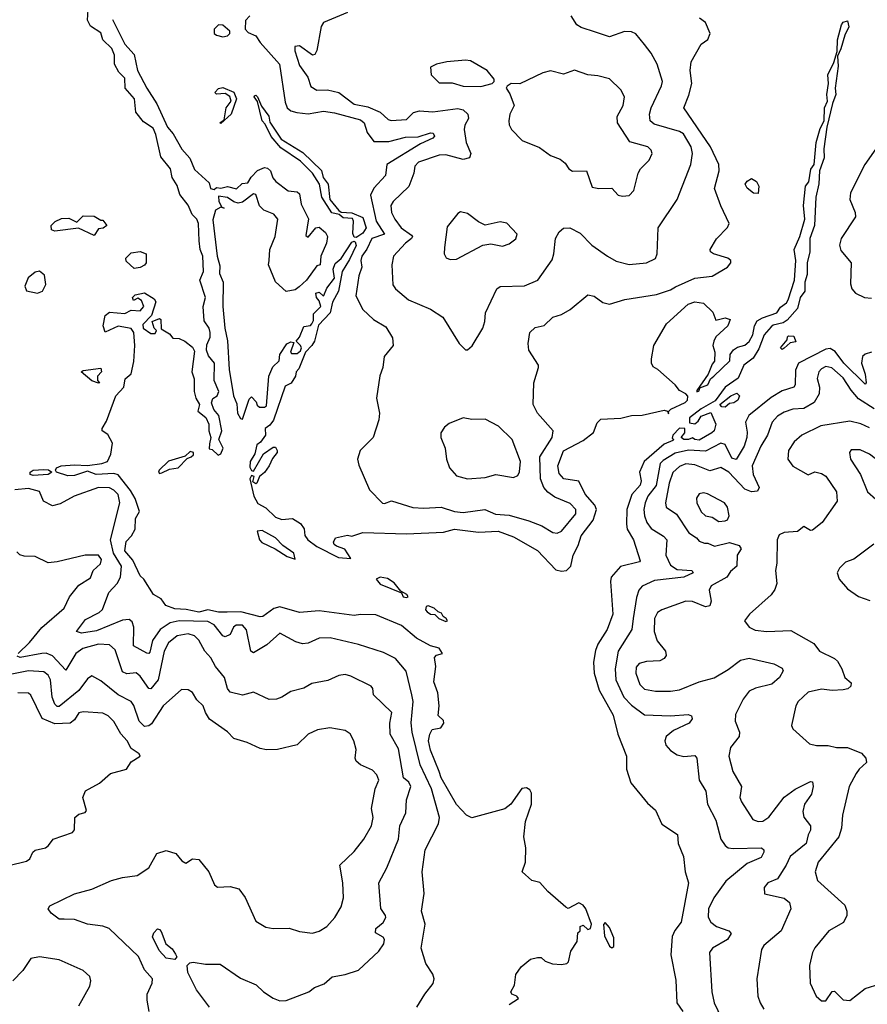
# Model space of a CAD drawing. Extents: x 1552033 to 1694788, y 811965 to 917215.
# Tile 113 of 256: x 1595954 to 1599836, y 833878 to 838388. Entities that reach past the tile are written whole.
import ezdxf

# ---------------------------------------------------------------- set-up
doc = ezdxf.new("R2010")
doc.units = 0

msp = doc.modelspace()

# ---------------------------------------------------------------- linework, layer by layer
at = {"layer": '0CON20XD'}
for points in [[(1598195, 833877.5), (1598237.5, 833905), (1598230, 833915), (1598207.5, 833925), (1598203.3, 833935), (1598220, 833965), (1598225.8, 834015), (1598249.7, 834050.3), (1598292.5, 834085), (1598325, 834092.5), (1598341.7, 834091.7), (1598360, 834075), (1598393.6, 834063.6), (1598435, 834060), (1598460, 834065), (1598467, 834073), (1598478.3, 834121.7), (1598507.5, 834165), (1598510, 834205), (1598520, 834215), (1598520, 834235), (1598535, 834240), (1598555, 834220), (1598567.5, 834225), (1598572.5, 834245), (1598546.2, 834315), (1598535, 834332.5), (1598515, 834342.5), (1598465, 834317.5), (1598455, 834322.5), (1598373.3, 834395), (1598336.4, 834436.4), (1598300, 834445), (1598254.3, 834484.3), (1598270.5, 834529.5), (1598271.2, 834595), (1598263.2, 834645), (1598270.6, 834715), (1598298.1, 834795), (1598298.2, 834845), (1598290, 834860), (1598275, 834869.1), (1598253.1, 834866.9), (1598202.9, 834795), (1598175, 834773.2), (1598025, 834732.5), (1598000, 834745), (1597955, 834792.7), (1597884.8, 834915), (1597874.2, 834945), (1597835, 835041.4), (1597826.4, 835085), (1597831.5, 835115), (1597843.6, 835136.4), (1597882.5, 835145), (1597896.2, 835165), (1597895, 835177.5), (1597870.8, 835200.8), (1597875.5, 835245), (1597869.4, 835305), (1597850.5, 835355), (1597860, 835425), (1597853.3, 835466.7), (1597863, 835477), (1597890, 835485), (1597875, 835508.8), (1597835, 835520), (1597771.2, 835555), (1597702.5, 835612.5), (1597585, 835662.2), (1597515, 835663.8), (1597485, 835658.3), (1597325, 835680), (1597235, 835673.3), (1597145, 835698.8), (1597118.5, 835691.5), (1597067.5, 835655), (1597055, 835652.2), (1596966.4, 835676.4), (1596904.2, 835674.2), (1596865, 835674.3), (1596815, 835684.8), (1596775, 835674.1), (1596717.1, 835687.1), (1596665, 835688.8), (1596622.5, 835705), (1596602.5, 835735), (1596567.5, 835755), (1596522.5, 835825), (1596505, 835840), (1596472.8, 835912.8), (1596435.8, 835955), (1596442.2, 835997.8), (1596466.2, 836023.8), (1596482.5, 836055), (1596483.9, 836103.9), (1596502.5, 836135), (1596482.1, 836195), (1596462.2, 836232.2), (1596405, 836302.9), (1596385, 836309), (1596304.5, 836304.5), (1596265, 836320), (1596205, 836300.9), (1596175, 836298.5), (1596123.3, 836315), (1596118, 836325), (1596122.5, 836335), (1596143.3, 836345), (1596205, 836349.5), (1596265, 836345.6), (1596330, 836355), (1596356.7, 836365), (1596371.9, 836398.1), (1596378.3, 836448.3), (1596357.3, 836487.3), (1596332, 836505), (1596331.2, 836515), (1596351.7, 836548.3), (1596394.3, 836665.7), (1596431.2, 836705), (1596436.4, 836743.6), (1596463.8, 836766.2), (1596477, 836823), (1596481.4, 836895), (1596476.7, 836955), (1596463.8, 836973.8), (1596405, 836984), (1596345, 836956.2), (1596335.6, 836985), (1596345, 837033.8), (1596365, 837047.8), (1596435, 837042.5), (1596465, 837057.5), (1596506.1, 837053.9), (1596522.5, 837075), (1596512.5, 837102.5), (1596495, 837112.5), (1596475, 837102.5), (1596470, 837115), (1596483, 837127), (1596525, 837137.5), (1596569.3, 837109.3), (1596577.5, 837095), (1596557, 837033), (1596518.3, 836991.7), (1596520, 836975), (1596555, 836950), (1596575, 836950), (1596580, 836965), (1596570, 836975), (1596560, 837005), (1596595, 837020), (1596600, 837015), (1596601.7, 836971.7), (1596639.3, 836949.3), (1596655, 836930), (1596685, 836927.5), (1596710, 836915), (1596745, 836887.5), (1596755, 836870), (1596742.5, 836775), (1596753.6, 836743.6), (1596752.5, 836685), (1596760, 836655), (1596777.5, 836625), (1596770, 836595), (1596806.4, 836566.4), (1596820, 836535), (1596820, 836505), (1596830, 836475), (1596822.5, 836445), (1596821.7, 836421.7), (1596835, 836420), (1596863, 836393), (1596875, 836398.8), (1596885.2, 836425), (1596866, 836465), (1596880.2, 836505), (1596866.7, 836575), (1596842.5, 836602.5), (1596832.3, 836632.3), (1596837.8, 836652.2), (1596857.7, 836665), (1596865.9, 836685), (1596844.3, 836735), (1596846.5, 836815), (1596818.5, 836848.5), (1596810, 836875), (1596811.2, 836898.8), (1596826.2, 836933.8), (1596826, 836955), (1596821.1, 836975), (1596798.8, 837008.8), (1596793.6, 837075), (1596804.4, 837115.6), (1596778.2, 837195), (1596795.1, 837235.1), (1596792.6, 837305), (1596780.7, 837335), (1596775.4, 837375), (1596773.2, 837455), (1596765.6, 837475), (1596743.8, 837495), (1596725, 837538.5), (1596688, 837588), (1596675, 837628.1), (1596652.5, 837665), (1596645.2, 837705), (1596600.5, 837760.5), (1596577.9, 837862.1), (1596565, 837891.4), (1596520.8, 837920.8), (1596486.2, 837965), (1596479.3, 838025), (1596437.5, 838075), (1596435, 838120), (1596408.4, 838148.4), (1596387.5, 838185), (1596387.9, 838225), (1596376.4, 838256.4), (1596334.5, 838295), (1596325, 838328.5), (1596278.7, 838358.7), (1596265.3, 838385.3), (1596267.6, 838435)], [(1597455, 838421.2), (1597345, 838375.7), (1597335, 838357.5), (1597315, 838247.5), (1597305, 838228.8), (1597295, 838226.2), (1597235, 838268), (1597213.8, 838265), (1597214.4, 838245), (1597235, 838178.8), (1597274, 838124), (1597287.5, 838082.5), (1597315, 838065.8), (1597363.1, 838066.9), (1597415, 838054.7), (1597485, 838000.6), (1597548.6, 837988.6), (1597605, 837963.8), (1597640.9, 837930.9), (1597655, 837926.2), (1597725, 837930.9), (1597757.6, 837962.4), (1597785, 837970.4), (1597846.2, 837966.2), (1597960.5, 837980.5), (1597985.2, 837975.2), (1598005.8, 837955.8), (1598010, 837935), (1597992.7, 837905), (1597988.8, 837885), (1597998.7, 837825), (1598019.4, 837775), (1598014.3, 837755.7), (1597985, 837748.2), (1597905, 837768.3), (1597875, 837767.9), (1597780.5, 837735), (1597763.5, 837716.5), (1597758.9, 837685), (1597736.4, 837623.6), (1597664.2, 837555), (1597652.9, 837537.1), (1597656.4, 837505), (1597671.2, 837475), (1597701.1, 837435), (1597748.3, 837401.7), (1597752.7, 837395), (1597748.2, 837385), (1597721, 837365), (1597665.7, 837305), (1597658.5, 837265), (1597663, 837173), (1597674.3, 837155), (1597735, 837105.5), (1597835, 837062.5), (1597891.9, 837025), (1597966, 836905), (1597995, 836876.2), (1598005, 836876.2), (1598025.6, 836894.4), (1598074.4, 836975.6), (1598084.3, 837005), (1598087.5, 837045), (1598139.2, 837155), (1598155, 837165.7), (1598265, 837168.2), (1598326, 837195), (1598391.7, 837288.3), (1598400.5, 837315), (1598406.9, 837385), (1598423.9, 837416.1), (1598445, 837433.8), (1598473.9, 837433.9), (1598519.9, 837409.9), (1598574.7, 837354.7), (1598645.3, 837305.3), (1598685, 837281.8), (1598745, 837267.1), (1598825, 837274.6), (1598865.3, 837294.7), (1598873.8, 837315), (1598877.5, 837435), (1598965.4, 837564.6), (1599027.9, 837725), (1599035.4, 837775), (1599029.4, 837805), (1598994.5, 837865), (1598975, 837875.8), (1598860.1, 837910.1), (1598840.9, 837925), (1598838.2, 837955), (1598845.3, 837985), (1598893.8, 838085), (1598897.1, 838105), (1598872.7, 838185), (1598845.5, 838235), (1598815, 838274.3), (1598775, 838322.5), (1598755, 838332.5), (1598724.1, 838334.1), (1598655, 838308.9), (1598590.2, 838330.2), (1598525, 838351.5), (1598505, 838364.4), (1598480, 838405)], [(1596379.4, 838389.4), (1596435, 838276), (1596478.3, 838228.3), (1596493.8, 838155), (1596536.7, 838075)], [(1596536.7, 838075), (1596582.2, 838002.2), (1596630.2, 837895), (1596656.2, 837865), (1596696.3, 837795), (1596733.1, 837753.1), (1596755, 837701.1), (1596821.2, 837641.2), (1596827.5, 837615), (1596845, 837610), (1596855, 837620), (1596875, 837616.7), (1596905, 837623.3), (1596946.7, 837613.3), (1596973, 837637), (1596999.3, 837640.7), (1597013.6, 837666.4), (1597042.5, 837697.5), (1597075, 837711.2), (1597088.3, 837708.3), (1597102.5, 837695), (1597113.9, 837663.9), (1597127, 837647), (1597183.6, 837603.6), (1597225, 837600), (1597235, 837590), (1597243, 837543), (1597276.1, 837476.1), (1597265, 837400), (1597275, 837392.5), (1597310, 837435), (1597325, 837437.5), (1597355, 837412.5), (1597363.3, 837395), (1597358.8, 837365), (1597333.3, 837305), (1597330, 837265), (1597315, 837260), (1597267.5, 837195), (1597233.3, 837165), (1597215, 837151.2), (1597175, 837142.5), (1597125, 837187.5), (1597093.8, 837265), (1597096, 837285), (1597100, 837335), (1597124, 837395), (1597136.7, 837475), (1597117.3, 837497.3), (1597072.5, 837515), (1597052.5, 837535), (1597035, 837587.5), (1597025, 837590), (1596975, 837552.5), (1596955, 837547.5), (1596935, 837553.3), (1596905, 837574), (1596865, 837580), (1596866.2, 837555), (1596880, 837530), (1596890, 837525), (1596875, 837530), (1596850, 837515), (1596838.2, 837471.8), (1596858.5, 837305), (1596870.9, 837260.9), (1596868.9, 837225), (1596885.6, 837185), (1596884.6, 837075), (1596893, 836975), (1596906.3, 836916.3), (1596913.4, 836785), (1596933.1, 836665), (1596947.9, 836627.9), (1596951.9, 836585), (1596965, 836561.4), (1596975, 836557.5), (1597005, 836650), (1597015, 836660), (1597037, 836637), (1597041.7, 836621.7), (1597052.5, 836612.5), (1597075, 836612.5), (1597085, 836620), (1597094.2, 836755), (1597112.5, 836797.5), (1597142, 836825), (1597146, 836855), (1597177.1, 836902.9), (1597195, 836912), (1597209.3, 836909.3), (1597194, 836865), (1597199.3, 836859.3), (1597225, 836858.8), (1597239.2, 836870.8), (1597244, 836885), (1597240, 836895), (1597220, 836915), (1597236.1, 836933.9), (1597255, 836982.5), (1597285, 836987.5), (1597292.5, 836995), (1597299.3, 837010.7), (1597300, 837040), (1597333.8, 837075), (1597325, 837100), (1597312.5, 837115), (1597310, 837135), (1597325, 837140), (1597343, 837123), (1597347.5, 837125), (1597361.2, 837158.8), (1597395.5, 837204.5), (1597388.8, 837245), (1597399.3, 837270.7), (1597425.6, 837294.4), (1597475, 837368.8), (1597485, 837373.8), (1597490, 837370), (1597494.2, 837354.2), (1597465, 837289.2), (1597430, 837235), (1597414.3, 837145), (1597386.1, 837093.9), (1597375.7, 837045), (1597321.7, 836988.3), (1597303.3, 836915), (1597292.5, 836895), (1597262.5, 836865), (1597231.7, 836788.3), (1597220, 836775), (1597217.5, 836755), (1597197, 836723), (1597170, 836710), (1597115.6, 836554.4), (1597099.5, 836530.5), (1597077.5, 836515), (1597080, 836485), (1597056.7, 836453.3), (1597039.3, 836440.7), (1597030.9, 836399.1), (1597008.9, 836365), (1597007.9, 836337.9), (1597015, 836322.5), (1597025, 836320), (1597070.7, 836399.3), (1597115, 836430), (1597125, 836430), (1597132.5, 836415), (1597132.5, 836405), (1597111.2, 836378.8), (1597095.7, 836344.3), (1597075, 836313.3), (1597052.5, 836295), (1597040, 836265), (1597035, 836262.5), (1597021.7, 836271.7), (1597027.5, 836295), (1597015, 836300), (1597007.5, 836285), (1597025.8, 836205), (1597045, 836171.3), (1597081.7, 836151.7), (1597125, 836109.5), (1597155, 836099), (1597202.6, 836102.6), (1597240.7, 836080.7), (1597256.2, 836056.2), (1597260, 836025), (1597274, 836005), (1597315, 835975.6), (1597413.8, 835925), (1597470, 835920), (1597443, 835963), (1597405, 835976.7), (1597394.2, 835984.2), (1597391.2, 835995), (1597400, 836015), (1597455, 836026.7), (1597475, 836022.5), (1597525, 836039.2), (1597725, 836032.9), (1597895, 836040.8), (1597945, 836054.2), (1598055, 836040), (1598145, 836045.5), (1598215, 836019.4), (1598325, 835956.9), (1598408.7, 835868.7), (1598435, 835861.4), (1598457.5, 835865), (1598477.5, 835885), (1598488.6, 835935), (1598511.2, 835978.8), (1598525, 836024), (1598579.8, 836095), (1598594.8, 836145), (1598587.8, 836165), (1598543.8, 836215), (1598515, 836274), (1598446.2, 836285), (1598425, 836310), (1598418, 836345), (1598445, 836413.5), (1598535, 836460.8), (1598582.3, 836497.7), (1598598.8, 836541.2), (1598615, 836558), (1598707, 836563), (1598755, 836575.7), (1598805, 836576), (1598905, 836599.2), (1598920, 836595), (1598925, 836583.3), (1598926.2, 836595), (1598935.5, 836604.5), (1599002, 836635), (1599011.5, 836645), (1599013.1, 836663.1), (1599004.5, 836674.5), (1598975, 836690), (1598956.2, 836716.2), (1598876.3, 836786.3), (1598855, 836798), (1598846.9, 836815), (1598846.7, 836835), (1598857.5, 836895), (1598916.7, 836995), (1599015, 837085.7), (1599045.8, 837095.8), (1599085, 837090), (1599128.3, 837048.3), (1599141.7, 837011.7), (1599185, 837022.5), (1599207.5, 837015), (1599196.7, 836985), (1599142.5, 836935), (1599132.5, 836915), (1599127.5, 836895), (1599137.5, 836865), (1599136.4, 836823.6), (1599125, 836810), (1599106.1, 836763.9), (1599055, 836690), (1599055, 836684), (1599065, 836687.5), (1599068.3, 836701.7), (1599105, 836716), (1599117.3, 836742.7), (1599132, 836755), (1599206.2, 836825), (1599207.1, 836855), (1599223.5, 836876.5), (1599241.7, 836888.3), (1599275, 836896.9), (1599295, 836914.6), (1599312, 836945), (1599318.6, 836985), (1599331.8, 837008.2), (1599355, 837022.8), (1599420.6, 837045), (1599438.3, 837071.7), (1599465, 837090.9), (1599473.1, 837105), (1599501.6, 837195), (1599508.9, 837285), (1599500, 837335), (1599526.9, 837395), (1599549.7, 837475), (1599543.7, 837536.3), (1599552.2, 837625), (1599567.9, 837645), (1599576.7, 837703.3), (1599591.5, 837725), (1599601.3, 837825), (1599620.4, 837889.6), (1599637.9, 837925), (1599639.5, 837985), (1599653.3, 838015), (1599650.5, 838045), (1599658.5, 838095), (1599654.7, 838135), (1599682.6, 838192.6), (1599697.7, 838242.3), (1599698.8, 838295), (1599717.4, 838365), (1599725, 838376.6), (1599745, 838383.3), (1599751.4, 838355), (1599732.4, 838317.6), (1599715, 838254.2), (1599699.2, 838220.8), (1599702.4, 838175), (1599688.2, 838075), (1599691.1, 838045), (1599675.8, 838004.2), (1599650.9, 837895), (1599636.7, 837796.7), (1599637.3, 837755), (1599617.2, 837695), (1599614.2, 837635.8), (1599599.3, 837575), (1599593.1, 837445), (1599572.7, 837385), (1599571.6, 837325), (1599560.8, 837275), (1599559.6, 837220.4), (1599548.8, 837185), (1599548.9, 837145), (1599528.1, 837115), (1599515.5, 837064.5), (1599468.3, 837011.7), (1599450.9, 836999.1), (1599405, 836988.4), (1599395, 836980.8), (1599362.8, 836945), (1599339.5, 836880.5), (1599312.3, 836837.7), (1599270.8, 836805), (1599243.4, 836746.6), (1599184.6, 836705), (1599138.3, 836641.7), (1599074, 836605), (1599020.9, 836565), (1599020.7, 836540.7), (1599045, 836536.7), (1599061.2, 836548.8), (1599075, 836572.5), (1599118.3, 836588.3), (1599142.5, 836535), (1599133.8, 836505), (1599123.8, 836495), (1599065, 836462.6), (1599046.2, 836465), (1599035, 836473.3), (1599016.7, 836465), (1598994.6, 836464.6), (1598982.5, 836475), (1599000, 836495), (1599000, 836515), (1598975, 836516.9), (1598944.3, 836485), (1598941.7, 836471.7), (1598950, 836465), (1598945, 836460), (1598905, 836444), (1598813.4, 836365), (1598792, 836315), (1598799.4, 836275), (1598795.7, 836255.7), (1598757.5, 836212.5), (1598734.5, 836145), (1598732.7, 836077.3), (1598735.6, 836055), (1598765, 836006), (1598795, 835910), (1598792.5, 835905), (1598706, 835884), (1598662.9, 835835), (1598659.6, 835815), (1598670, 835665), (1598644.4, 835595), (1598602.1, 835527.9), (1598591.3, 835498.7), (1598582.1, 835445), (1598584.6, 835395), (1598607.6, 835317.6), (1598672.4, 835202.4), (1598692.7, 835115), (1598733.5, 835015), (1598733.2, 834955), (1598752, 834892), (1598828.8, 834798.8), (1598865, 834767.5), (1598895, 834703.3), (1598965.8, 834655.8), (1598970, 834615), (1598993.3, 834555), (1599002, 834485), (1599017.1, 834435), (1598983.1, 834255), (1598954.2, 834215.8), (1598942.1, 834187.9), (1598936.1, 834105), (1598958.8, 833988.8), (1598963.3, 833885), (1598990.5, 833845)], [(1596885, 838309.5), (1596905, 838313.8), (1596916, 838325), (1596915.7, 838335.7), (1596885, 838362.5), (1596865, 838364.4), (1596844.6, 838345), (1596844.4, 838325), (1596855, 838317.1), (1596885, 838309.5)], [(1597007.5, 838405), (1596987.5, 838385), (1596986, 838345), (1597000, 838330), (1597035, 838314.6), (1597055, 838283.3), (1597143.5, 838185), (1597169.5, 838009.5), (1597179.2, 837985), (1597195, 837970.2), (1597222.6, 837962.6), (1597275, 837956.3), (1597345, 837968.7), (1597395, 837962), (1597515, 837928.6), (1597531.3, 837915), (1597545, 837871.9), (1597575, 837830.2), (1597645, 837829.4), (1597720.1, 837849.9), (1597778.1, 837851.9), (1597835, 837870.4), (1597848.1, 837868.1), (1597853.5, 837855), (1597845.6, 837845), (1597790.2, 837819.8), (1597634.7, 837725), (1597629.7, 837675), (1597575, 837616.7), (1597561, 837585), (1597585.8, 837465.8), (1597625.3, 837405), (1597566.7, 837385), (1597543.6, 837336.4), (1597520.5, 837305), (1597515.6, 837285), (1597520.5, 837255), (1597507.7, 837215), (1597493.2, 837123.2), (1597525, 837061.1), (1597574.8, 837014.8), (1597631.2, 836981.2), (1597661.3, 836931.3), (1597664.3, 836895.7), (1597623.8, 836845), (1597617.5, 836795), (1597602.9, 836757.1), (1597587.5, 836655), (1597602, 836585), (1597598.6, 836555), (1597573.1, 836475), (1597512.9, 836415), (1597500.6, 836375), (1597507.2, 836347.2), (1597555.5, 836235), (1597615, 836174), (1597625, 836171.2), (1597656.2, 836183.8), (1597755, 836153.9), (1597805, 836150), (1597884.4, 836154.4), (1597945, 836135.8), (1597985, 836130.4), (1598083.8, 836143.8), (1598133, 836123), (1598195, 836118), (1598285, 836092.7), (1598345, 836070.3), (1598395, 836039.3), (1598415, 836035.3), (1598435, 836044.6), (1598501.4, 836125), (1598501.3, 836145), (1598475, 836171.8), (1598405, 836200.5), (1598373.3, 836223.3), (1598354.5, 836245), (1598338.6, 836285), (1598335.2, 836385), (1598392.8, 836475), (1598396.8, 836505), (1598325.5, 836585), (1598304.7, 836625), (1598307.8, 836725), (1598330, 836795), (1598329.2, 836805), (1598285.8, 836875), (1598282.9, 836905), (1598290, 836955), (1598315, 836978), (1598355, 836988), (1598395, 837025.6), (1598435, 837037.8), (1598475, 837060.9), (1598555, 837127.8), (1598585, 837122), (1598625, 837092.5), (1598655.5, 837084.5), (1598725, 837106.5), (1598870.2, 837129.8), (1598935, 837151.2), (1598957.3, 837165), (1599045, 837203.6), (1599125, 837212.5), (1599195, 837254.3), (1599211.2, 837275), (1599210, 837285), (1599196.7, 837295), (1599131.2, 837315), (1599117.5, 837325), (1599115.6, 837335), (1599145, 837384.3), (1599194.6, 837435.4), (1599202.7, 837455), (1599164.2, 837535), (1599135.4, 837615), (1599157.8, 837695), (1599156, 837724), (1599116.7, 837805), (1598995.5, 837985), (1599018.4, 838041.6), (1599031.7, 838095), (1599024.7, 838155), (1599029.1, 838195), (1599074.4, 838275.6), (1599105, 838297.8), (1599115.3, 838325), (1599095, 838375.5), (1599067.1, 838395)], [(1598065, 838082.2), (1598117.5, 838095), (1598126.7, 838105), (1598126.2, 838115), (1598094, 838155), (1598019.1, 838199.1), (1597995, 838202.9), (1597910, 838195), (1597862.5, 838185), (1597835, 838170), (1597838.8, 838135), (1597875, 838098.1), (1597935, 838098.4), (1597985, 838082.8), (1598065, 838082.2)], [(1598715, 837579.2), (1598745, 837582.5), (1598765.7, 837605), (1598785.7, 837685), (1598797.1, 837705), (1598836.7, 837745), (1598850, 837775), (1598845, 837790), (1598830, 837805), (1598748.6, 837828.6), (1598691.5, 837915), (1598690.8, 837945), (1598717.3, 837995), (1598723.1, 838035), (1598707.4, 838067.4), (1598655, 838117.5), (1598601.3, 838131.3), (1598555.5, 838135.5), (1598495, 838157.5), (1598445, 838138.6), (1598385, 838153.1), (1598350, 838145), (1598245, 838094.2), (1598205, 838096), (1598186.4, 838083.6), (1598182.5, 838075), (1598199.1, 838049.1), (1598218.1, 837995), (1598198.9, 837955), (1598194.4, 837925), (1598195.8, 837905.8), (1598206, 837885), (1598255.4, 837835.4), (1598335, 837802.9), (1598385, 837765.8), (1598428.9, 837748.9), (1598451.2, 837731.2), (1598468.1, 837705), (1598485, 837693.5), (1598550, 837695), (1598575, 837621.2), (1598605.7, 837614.3), (1598665, 837616.7), (1598694.4, 837584.4), (1598715, 837579.2)], [(1596875, 837912.5), (1596870, 837915), (1596890, 837930), (1596900, 837985), (1596922.5, 838015), (1596916.4, 838036.4), (1596895, 838050), (1596855, 838047.5), (1596847.5, 838055), (1596865, 838072.5), (1596885, 838076.7), (1596935, 838056.7), (1596947.5, 838025), (1596922.5, 837955), (1596875, 837912.5)], [(1597495, 837390), (1597485, 837392.5), (1597478.9, 837408.9), (1597482.9, 837465), (1597477.7, 837477.7), (1597435, 837480), (1597416.4, 837496.4), (1597383.7, 837503.7), (1597337.5, 837575), (1597326.7, 837635), (1597295.6, 837685.6), (1597240.3, 837740.3), (1597150.5, 837800.5), (1597105, 837853.3), (1597078.8, 837908.8), (1597064.2, 837925), (1597043.3, 838013.3), (1597027.5, 838035), (1597030, 838040), (1597035, 838042.5), (1597042.5, 838035), (1597061.7, 837991.7), (1597095, 837946.7), (1597099.3, 837919.3), (1597151.4, 837841.4), (1597250.3, 837780.3), (1597336.8, 837696.8), (1597343.3, 837665), (1597366.7, 837635), (1597373.9, 837563.9), (1597415, 837513.3), (1597426, 837506), (1597475, 837503.8), (1597525, 837481.2), (1597540.4, 837435), (1597525, 837410), (1597502.5, 837395), (1597495, 837390)], [(1599875, 837796.4), (1599824.4, 837725), (1599759.1, 837595), (1599755.7, 837565), (1599780.5, 837505), (1599781.1, 837485), (1599715.3, 837385), (1599708.2, 837355), (1599715, 837331.1), (1599762.1, 837275), (1599758.1, 837178.1), (1599765.4, 837155), (1599782.2, 837135), (1599822, 837115), (1599855, 837112.9)], [(1599335, 837592.5), (1599315, 837593.8), (1599285, 837616.7), (1599276.2, 837635), (1599285, 837648.8), (1599305, 837660), (1599327.5, 837647.5), (1599339.2, 837625), (1599335, 837592.5)], [(1596295, 837400), (1596223.6, 837433.6), (1596115, 837420), (1596100, 837425), (1596097.5, 837445), (1596116.4, 837463.6), (1596145, 837476.7), (1596179.3, 837479.3), (1596215, 837460), (1596245, 837490), (1596295, 837487.5), (1596325, 837470), (1596335, 837470), (1596352.5, 837445), (1596336.4, 837433.6), (1596315, 837430), (1596295, 837400)], [(1597925, 837289.2), (1597955, 837291.4), (1598075, 837355.7), (1598111.2, 837361.2), (1598165, 837351.4), (1598195, 837360.6), (1598226.2, 837383.8), (1598232.5, 837405), (1598185, 837456.4), (1598155, 837462.5), (1598085, 837446.9), (1598055, 837461.4), (1598005, 837500.8), (1597972.7, 837507.3), (1597960, 837500), (1597911.1, 837438.9), (1597900, 837345), (1597898, 837315), (1597907.3, 837297.3), (1597925, 837289.2)], [(1596478.3, 837248.3), (1596441.7, 837281.7), (1596440, 837295), (1596465, 837320), (1596505, 837326.7), (1596532.5, 837315), (1596533.3, 837275), (1596526.1, 837263.9), (1596505, 837253.3), (1596478.3, 837248.3)], [(1596035, 837134.6), (1596058.5, 837145), (1596073.8, 837175), (1596068.1, 837218.1), (1596045, 837236.5), (1596025, 837230.9), (1595992.7, 837205), (1595977.6, 837167.6), (1595985.5, 837145.5), (1596035, 837134.6)], [(1599445, 836877.5), (1599437.5, 836885), (1599468.3, 836921.7), (1599470, 836935), (1599475, 836940), (1599498.3, 836938.3), (1599507.5, 836912.5), (1599481.7, 836908.3), (1599455, 836883.8), (1599445, 836877.5)], [(1599855, 836865.8), (1599825, 836856), (1599814, 836845), (1599808.3, 836815), (1599826, 836765), (1599830, 836725), (1599825, 836718), (1599727.6, 836815), (1599688.9, 836868.9), (1599665, 836881.8), (1599645, 836878.3), (1599520.9, 836815), (1599506.8, 836783.2), (1599504.7, 836715.3), (1599498.8, 836705), (1599445, 836688.6), (1599395, 836657.5), (1599293.2, 836575), (1599277.4, 836545), (1599285, 836498), (1599284.4, 836475), (1599271.6, 836435), (1599235, 836373.1), (1599215, 836380.3), (1599185, 836441.6), (1599165, 836448.1), (1599095, 836411.9), (1599016.9, 836416.9), (1598955, 836401.8), (1598900.7, 836369.3), (1598887, 836355), (1598868, 836255), (1598831.1, 836205), (1598818.4, 836175), (1598811.9, 836145), (1598814.9, 836114.9), (1598825.3, 836085), (1598845, 836057.7), (1598902.9, 836022.9), (1598918.2, 836005), (1598912.8, 835935), (1598935, 835888.8), (1598965, 835870.3), (1599032.5, 835865), (1599038, 835855), (1598995, 835834), (1598861.2, 835818.8), (1598805, 835793.8), (1598790, 835775), (1598778.8, 835741.2), (1598763.9, 835645), (1598757.2, 835595), (1598694.2, 835495.8), (1598681, 835415), (1598683.9, 835365), (1598720.9, 835285), (1598755, 835248.9), (1598815, 835203.2), (1598935, 835199.7), (1599015.5, 835205.5), (1599029.7, 835199.7), (1599033.1, 835185), (1599020, 835165), (1598948.3, 835131.7), (1598914.8, 835105.2), (1598908.7, 835085), (1598913.1, 835065), (1598935, 835040.5), (1598965, 835020.9), (1598995, 835013.8), (1599045, 835016.9), (1599055, 835006.2), (1599066.2, 834905), (1599096.7, 834855), (1599104.1, 834795), (1599142, 834722), (1599164.8, 834634.8), (1599185, 834605.7), (1599198.8, 834595), (1599221.3, 834591.3), (1599350.8, 834595), (1599361.1, 834585), (1599361.5, 834575), (1599349.4, 834550.6), (1599285, 834523.3), (1599188.3, 834441.7), (1599132.5, 834365), (1599108.4, 834315), (1599106.6, 834276.6), (1599119.6, 834255), (1599145, 834234.7), (1599202, 834215), (1599211.7, 834201.7), (1599195.6, 834175), (1599127.1, 834135), (1599113.1, 834115), (1599123.9, 833935), (1599133.9, 833885), (1599168.5, 833815)], [(1596315, 836722.5), (1596285, 836733.3), (1596236.2, 836775), (1596245, 836780.8), (1596325, 836791.2), (1596328, 836775), (1596310, 836755), (1596310, 836735), (1596320, 836725), (1596315, 836722.5)], [(1599866.8, 836605), (1599795, 836651.1), (1599761, 836691), (1599725, 836747.9), (1599672.7, 836792.7), (1599645, 836798.8), (1599625, 836788.9), (1599613.3, 836775), (1599605.9, 836745), (1599615.9, 836705), (1599615.3, 836675), (1599592.1, 836635), (1599545, 836606.8), (1599495, 836603.7), (1599455, 836590.8), (1599425, 836572.2), (1599400, 836545), (1599378.6, 836485), (1599348.3, 836435), (1599308.6, 836345), (1599312.7, 836305), (1599340, 836245), (1599332.1, 836227.9), (1599305, 836225.3), (1599275, 836237.1), (1599201.6, 836315), (1599165, 836336.5), (1599115, 836321.2), (1599045, 836348.9), (1599005, 836353.5), (1598975, 836341.1), (1598945.7, 836314.3), (1598928.5, 836265), (1598910.9, 836175), (1598914.5, 836155), (1598962.4, 836122.4), (1599018.3, 836038.3), (1599053.1, 836015), (1599065, 836000), (1599089.3, 835990.7), (1599105, 835990.6), (1599135.9, 835975.9), (1599205, 835992.7), (1599249.1, 835979.1), (1599258.1, 835965), (1599238.9, 835935), (1599238.1, 835885), (1599208.8, 835861.2), (1599191.5, 835835), (1599120.3, 835795), (1599112, 835775), (1599119.8, 835725), (1599115, 835703.9), (1599095, 835699.3), (1599035, 835722.7), (1599005, 835723.9), (1598895, 835685.4), (1598875, 835673.3), (1598860.3, 835645), (1598859.4, 835585), (1598873.5, 835543.5), (1598910.8, 835495), (1598914.5, 835475), (1598905, 835461.5), (1598885, 835450.7), (1598825, 835447.5), (1598791.5, 835438.5), (1598777.5, 835422.5), (1598775.4, 835395), (1598793.6, 835343.6), (1598815, 835321.8), (1598865, 835311.9), (1598935, 835311.6), (1598975, 835318.2), (1599065, 835355.8), (1599135, 835372.9), (1599198.3, 835411.7), (1599255, 835454.7), (1599295, 835463.3), (1599406.9, 835436.9), (1599445, 835417.5), (1599450.8, 835405), (1599433.1, 835375), (1599398.6, 835345), (1599323.5, 835326.5), (1599295, 835312.7), (1599266.9, 835275), (1599232.2, 835205), (1599231.1, 835175), (1599249.5, 835125), (1599249.1, 835105), (1599209.2, 835055), (1599201.1, 835015), (1599220.4, 834945), (1599259.6, 834875), (1599252.5, 834825), (1599258.9, 834805), (1599311.2, 834725), (1599335, 834715.7), (1599357.3, 834717.3), (1599385, 834735.5), (1599455, 834826.2), (1599505, 834862.7), (1599575, 834897.9), (1599585, 834897.1), (1599587.8, 834875), (1599579.6, 834840.4), (1599548.4, 834795), (1599540.9, 834760.9), (1599544.8, 834734.8), (1599575.3, 834695.3), (1599575.5, 834675), (1599564.6, 834655), (1599555.9, 834615), (1599482.1, 834555), (1599464.7, 834515.3), (1599425, 834453.3), (1599380, 834435), (1599363.6, 834413.6), (1599364.1, 834384.1), (1599455, 834364.6), (1599478.8, 834345), (1599485.4, 834315), (1599441.2, 834215), (1599361.9, 834148.1), (1599351.5, 834128.5), (1599330, 833995), (1599334.3, 833915.7), (1599345.6, 833885), (1599361.9, 833855)], [(1599185, 836612.5), (1599170, 836615), (1599160, 836625), (1599210, 836665), (1599237.5, 836677.5), (1599250, 836665), (1599242.5, 836645), (1599225, 836633.3), (1599205, 836630), (1599185, 836612.5)], [(1598005, 836284.4), (1598085, 836291.1), (1598135, 836304.3), (1598215, 836290.8), (1598235, 836300), (1598242.6, 836317.4), (1598247.3, 836365), (1598209.4, 836465), (1598146.3, 836526.3), (1598085, 836557.5), (1598025, 836556.2), (1597985, 836564), (1597921.3, 836538.7), (1597899.1, 836520.9), (1597882.5, 836495), (1597882.9, 836475), (1597903.1, 836425), (1597908.9, 836375), (1597922, 836335), (1597955, 836298.6), (1598005, 836284.4)], [(1599845, 836518.2), (1599806.3, 836536.3), (1599755, 836548.4), (1599622.3, 836527.7), (1599535.3, 836484.7), (1599500, 836455), (1599475, 836414), (1599472.2, 836375), (1599495, 836342.2), (1599565, 836304), (1599595, 836317.3), (1599625, 836310), (1599645, 836297.1), (1599694.4, 836225), (1599697.2, 836182.8), (1599629.2, 836085), (1599585, 836049.2), (1599575, 836048), (1599545, 836066.2), (1599515.6, 836044.4), (1599455, 836039.5), (1599432, 836028), (1599423.1, 836005), (1599420.9, 835899.1), (1599415.8, 835865.8), (1599420.8, 835805), (1599412.1, 835777.9), (1599395, 835754), (1599296.7, 835665), (1599272.5, 835635), (1599293.8, 835605), (1599321.7, 835591.7), (1599375.6, 835585.6), (1599485, 835590), (1599590.9, 835530.9), (1599616.2, 835495), (1599685, 835462.7), (1599699.5, 835449.5), (1599719.5, 835415), (1599733.1, 835375), (1599761.2, 835351.2), (1599760, 835335), (1599746.4, 835323.6), (1599725, 835318.5), (1599675, 835315.5), (1599625, 835320.8), (1599565, 835308.2), (1599518.6, 835265), (1599507.5, 835245), (1599488.8, 835155), (1599495, 835140), (1599570.6, 835070.6), (1599603.6, 835063.6), (1599656.3, 835063.7), (1599695, 835053.8), (1599745, 835054), (1599808.5, 835028.5), (1599829.5, 835005), (1599832.1, 834985), (1599797.5, 834955), (1599784.7, 834935.3), (1599752.2, 834875), (1599722.2, 834745), (1599717.9, 834685), (1599704.6, 834645), (1599610.2, 834529.8), (1599597.5, 834485), (1599606.8, 834445), (1599732.1, 834332.1), (1599742.2, 834305), (1599741.9, 834285), (1599726.9, 834253.1), (1599658.8, 834215), (1599595, 834136.7), (1599584.4, 834115), (1599570.9, 834055), (1599573.1, 833975), (1599602, 833915), (1599625, 833894), (1599645.6, 833894.4), (1599675, 833936.7), (1599685, 833938.8), (1599725, 833897.8), (1599755, 833895.6), (1599825, 833950.8), (1599895, 833972.5)], [(1596595, 836310), (1596605, 836312.5), (1596640.7, 836329.3), (1596680, 836335), (1596721.7, 836378.3), (1596740, 836385), (1596750, 836395), (1596750, 836405), (1596735, 836410), (1596711.7, 836388.3), (1596635, 836366.2), (1596592.5, 836325), (1596590, 836315), (1596595, 836310)], [(1599915, 836184.3), (1599935, 836195.7), (1599961.5, 836235), (1599962.5, 836265), (1599948.2, 836295), (1599903.9, 836353.9), (1599845, 836397.3), (1599802.2, 836417.8), (1599762.2, 836417.8), (1599754.4, 836405), (1599758.2, 836375), (1599805, 836304.3), (1599836.2, 836225), (1599875, 836192.1), (1599915, 836184.3)], [(1596015, 836299.6), (1596001.4, 836305), (1596002.5, 836315), (1596015, 836324.4), (1596065, 836328.2), (1596085.5, 836325.5), (1596101.2, 836315), (1596085, 836304.2), (1596015, 836299.6)], [(1597750.2, 835295), (1597724.3, 835404.3), (1597675, 835462.7), (1597619.9, 835489.9), (1597505.7, 835525.7), (1597376.1, 835556.1), (1597325.3, 835554.7), (1597275, 835532.7), (1597249.5, 835529.5), (1597218.3, 835538.3), (1597145, 835577.5), (1597085.8, 835524.2), (1597025, 835487.7), (1597012.3, 835495), (1596992.9, 835592.9), (1596975, 835614.7), (1596944.6, 835615), (1596933.6, 835605), (1596918.4, 835571.6), (1596895, 835560.8), (1596885, 835565.5), (1596845, 835616.2), (1596815, 835632.2), (1596685, 835633.8), (1596643.1, 835625), (1596597.5, 835595), (1596562.2, 835545), (1596549.4, 835490.6), (1596545, 835484.6), (1596535.9, 835485.9), (1596475, 835520), (1596477.3, 835605), (1596469.2, 835629.2), (1596455, 835641.3), (1596425, 835636.9), (1596305, 835588.2), (1596237.7, 835577.7), (1596214, 835585), (1596255, 835640.6), (1596317.3, 835672.7), (1596333.1, 835686.9), (1596361.9, 835765), (1596400.3, 835805), (1596415.1, 835835), (1596419.7, 835885), (1596383.2, 835945), (1596369.8, 836005), (1596412.4, 836175), (1596405, 836212.5), (1596385, 836233.3), (1596365, 836243.1), (1596315, 836244.7), (1596204.2, 836205), (1596139.1, 836170.9), (1596105, 836161.9), (1596062.7, 836182.7), (1596045, 836226.9), (1595995, 836240), (1595932, 836235)], [(1599155, 836089.2), (1599185, 836092), (1599195, 836096.7), (1599203.3, 836115), (1599195.8, 836155), (1599180.8, 836175), (1599104.3, 836215.7), (1599085, 836221.4), (1599065, 836216.2), (1599053.4, 836196.6), (1599054.4, 836175), (1599075, 836134.2), (1599095, 836116.2), (1599125, 836110), (1599155, 836089.2)], [(1597215, 835917.5), (1597209.8, 835945), (1597159.5, 835979.5), (1597125, 836014.4), (1597065, 836048.1), (1597041.2, 836045), (1597052.5, 836005), (1597063.3, 835993.3), (1597123.8, 835965), (1597178.9, 835928.9), (1597215, 835917.5)], [(1599865, 835986.2), (1599773.2, 835916.8), (1599735, 835902.5), (1599708, 835875), (1599697.5, 835855), (1599706.9, 835825), (1599745, 835781.1), (1599795, 835745.6), (1599847.4, 835727.4)], [(1595947.3, 835485), (1595999.7, 835535), (1596055.3, 835604.7), (1596157.7, 835692.3), (1596182.2, 835745), (1596225, 835797.1), (1596278.5, 835831.5), (1596291.1, 835865), (1596324.6, 835895), (1596328, 835915), (1596315, 835935.2), (1596254.4, 835935.6), (1596125, 835904.1), (1596085, 835900.2), (1596025, 835928.9), (1595975, 835930.5), (1595955, 835937.3), (1595940.3, 835950.3)], [(1597725, 835741.2), (1597732.5, 835745), (1597727.5, 835755), (1597700, 835770), (1597669.2, 835809.2), (1597638.3, 835828.3), (1597605, 835834.3), (1597586.2, 835825), (1597605, 835802.2), (1597702.5, 835762.5), (1597710, 835745), (1597725, 835741.2)], [(1597905, 835631.2), (1597912.5, 835635), (1597907.5, 835645), (1597892.5, 835655), (1597885, 835670), (1597870, 835675), (1597852.5, 835692.5), (1597825, 835702.5), (1597815, 835700), (1597812.5, 835685), (1597819.4, 835675), (1597835, 835664.7), (1597855, 835663.8), (1597874, 835645), (1597905, 835631.2)], [(1596823.2, 833865), (1596763.6, 833943.6), (1596723.9, 834023.9), (1596720.8, 834055), (1596732.5, 834067.5), (1596748.7, 834071.3), (1596805, 834061.6), (1596872.3, 834062.3), (1596965, 833997.5), (1597037.2, 833967.2), (1597070, 833935), (1597115, 833905.5), (1597145, 833894.6), (1597175, 833895.4), (1597278.8, 833935), (1597304.5, 833955.5), (1597348, 833972), (1597385, 834003.8), (1597445, 834014.5), (1597505.8, 834035), (1597598.7, 834121.3), (1597621.9, 834155), (1597624.4, 834175), (1597619.2, 834185), (1597583.2, 834205), (1597585.4, 834225), (1597601.4, 834238.6), (1597617.9, 834252.1), (1597630, 834275), (1597629.4, 834285), (1597607.4, 834317.4), (1597597.9, 834435), (1597635, 834502.5), (1597688.4, 834635), (1597695.4, 834695), (1597722.7, 834755), (1597725.3, 834815), (1597744.7, 834875), (1597735.7, 834895.7), (1597711.1, 834915), (1597688.2, 835048.2), (1597651.2, 835115), (1597648.5, 835165), (1597658.2, 835215), (1597574.4, 835295), (1597571.4, 835325), (1597564, 835335), (1597471.1, 835381.1), (1597445, 835388.2), (1597416.1, 835383.9), (1597365, 835360.5), (1597291.9, 835348.1), (1597255, 835326.5), (1597195, 835310.6), (1597155, 835284.3), (1597130, 835275), (1597096.1, 835273.9), (1597025, 835307.1), (1596975, 835293.3), (1596917.6, 835307.6), (1596905.4, 835325), (1596891.8, 835375), (1596850.9, 835425), (1596829.6, 835465), (1596801.6, 835495), (1596775, 835546.5), (1596755.2, 835565.2), (1596726.2, 835575), (1596675, 835565.6), (1596635, 835533.2), (1596615.2, 835495), (1596588.3, 835365), (1596555, 835323.2), (1596545, 835323.8), (1596505, 835381.8), (1596486.9, 835396.9), (1596445, 835391.8), (1596425, 835400.8), (1596391.2, 835501.2), (1596365, 835525.3), (1596315, 835528), (1596242.6, 835507.4), (1596211.7, 835485), (1596165, 835408.8), (1596105, 835474.8), (1596075, 835486.2), (1596054.8, 835484.8), (1595956.6, 835466.6), (1595942.7, 835472.7)], [(1596158.2, 834268.2), (1596135, 834267.5), (1596098, 834295), (1596084, 834315), (1596091.3, 834328.7), (1596205, 834384.5), (1596285, 834405.6), (1596375, 834444.5), (1596425, 834459.1), (1596492.6, 834467.4), (1596545, 834502.5), (1596581.6, 834568.4), (1596625, 834582.2), (1596668.9, 834568.9), (1596696.2, 834535), (1596715, 834524.2), (1596745, 834543.8), (1596775, 834541.2), (1596820, 834485), (1596845.7, 834425.7), (1596860, 834415), (1596917.3, 834417.3), (1596956.8, 834406.8), (1596986.9, 834366.9), (1597035, 834258.8), (1597081.5, 834231.5), (1597115, 834225.4), (1597187.3, 834227.3), (1597235, 834211.9), (1597295, 834204), (1597325, 834212.5), (1597361.2, 834235), (1597397.5, 834275), (1597425.6, 834325), (1597436.5, 834365), (1597434.5, 834435), (1597420.5, 834515), (1597485, 834577.8), (1597529.6, 834635), (1597565.3, 834695), (1597573, 834733), (1597564.5, 834775), (1597582.4, 834865), (1597598.5, 834905), (1597589.7, 834929.7), (1597570, 834950), (1597515, 834974.4), (1597495, 834992), (1597490.6, 835005), (1597494.2, 835045), (1597484.1, 835084.1), (1597467.3, 835117.3), (1597445, 835132), (1597375, 835144.2), (1597317.5, 835135), (1597274.4, 835115.6), (1597225, 835066.9), (1597135, 835044.4), (1597085, 835044.3), (1597055, 835049.4), (1596995, 835077.1), (1596935, 835095.8), (1596905, 835125.6), (1596823.9, 835183.9), (1596805.3, 835215), (1596794.6, 835244.6), (1596765, 835272.9), (1596745, 835305.5), (1596725, 835318.2), (1596695, 835320), (1596611.5, 835245), (1596557.6, 835162.4), (1596545, 835153.4), (1596525, 835150.8), (1596500.8, 835175), (1596477.1, 835247.1), (1596465, 835265.4), (1596405, 835295.8), (1596325, 835358.9), (1596285, 835382.9), (1596265, 835369.4), (1596225.2, 835314.8), (1596135, 835242.6), (1596125, 835242.1), (1596115, 835252.3), (1596103, 835285), (1596095.7, 835365), (1596085, 835385.4), (1596065, 835401.3), (1595995, 835404.8), (1595865, 835379.1)], [(1595905, 834514.5), (1595985, 834534.1), (1596000.4, 834545), (1596014.4, 834575), (1596025, 834584.3), (1596072.5, 834595), (1596086.7, 834605), (1596107.5, 834635), (1596195.7, 834665), (1596205, 834677.5), (1596206.4, 834733.7), (1596225, 834748.2), (1596253.8, 834756.2), (1596260, 834765), (1596242.9, 834825), (1596255, 834855.8), (1596319.5, 834890.5), (1596370, 834935), (1596442.5, 834955), (1596465, 834988.9), (1596506, 835015), (1596501.2, 835025), (1596465, 835050), (1596446, 835085), (1596416.8, 835116.8), (1596385, 835173.8), (1596358.9, 835198.9), (1596335, 835211.5), (1596245, 835218), (1596225, 835213.1), (1596205, 835180.7), (1596185, 835165.3), (1596115, 835162.8), (1596056.6, 835186.6), (1596005, 835294.3), (1595995, 835303.6), (1595945, 835304.2)], [(1597772.5, 833865), (1597808.6, 833925), (1597847, 833973), (1597851.8, 833995), (1597845.3, 834015.3), (1597813.6, 834065), (1597793.1, 834135), (1597811.5, 834245), (1597794.5, 834304.5), (1597806.3, 834386.3), (1597797.1, 834485), (1597810.8, 834585), (1597871.8, 834705), (1597876.4, 834733.6), (1597840.4, 834865), (1597787.7, 834975), (1597751.9, 835125), (1597746.8, 835166.8), (1597756, 835265), (1597750.2, 835295)], [(1596547.5, 833845), (1596537.3, 833897.3), (1596537.1, 833925), (1596561.1, 833975), (1596561.5, 833995), (1596526.1, 834036.1), (1596497.4, 834097.4), (1596364.2, 834225), (1596335, 834236.4), (1596265, 834244.7), (1596205, 834266), (1596158.2, 834268.2)], [(1596665, 834083.6), (1596625, 834089.7), (1596592.7, 834125), (1596562.9, 834187.1), (1596568, 834205), (1596585, 834223.8), (1596595, 834221.2), (1596601.3, 834211.3), (1596622.5, 834155), (1596652.1, 834132.1), (1596667.9, 834107.9), (1596673.6, 834095), (1596665, 834083.6)], [(1598665, 834136), (1598675, 834142.5), (1598675, 834182.5), (1598655, 834230), (1598635, 834252.5), (1598627, 834243), (1598632.4, 834192.4), (1598655, 834143.8), (1598665, 834136)], [(1596225, 833871.2), (1596275, 833961.2), (1596279.5, 833985), (1596275.7, 834005), (1596245, 834032.9), (1596135, 834081.5), (1596044.4, 834095.6), (1596005, 834088), (1595967.9, 834032.1), (1595922.5, 833985)]]:
    msp.add_lwpolyline(points, dxfattribs=at)

doc.saveas('drawing.dxf')
